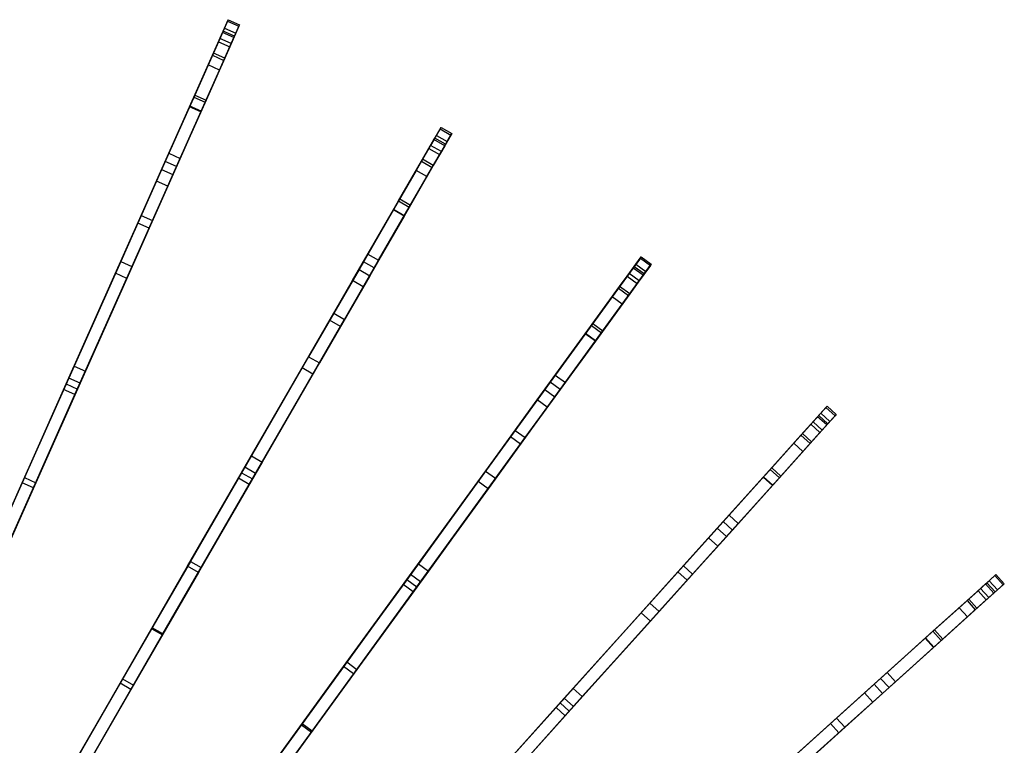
# Model space of a CAD drawing. Extents: x 0.4 to 55.5, y 0.4 to 55.5.
# Tile 103 of 103: x 36.5 to 48.4, y 44.3 to 53.1. Entities that reach past the tile are written whole.
import ezdxf

# ---------------------------------------------------------------- set-up
doc = ezdxf.new("R2010")
doc.units = 0
doc.header["$LTSCALE"] = 2.54
doc.layers.get('0').update_dxf_attribs({"color": 13, "linetype": 'CONTINUOUS'})

# ---------------------------------------------------------------- blocks, each defined once
blk = doc.blocks.new('M_STL')
at = {"color": 0}
for p, q in [((39.015, 53.02, 22.834), (39.061, 53.123, 22.148)), ((39.015, 53.02, 22.834), (39.061, 53.123, 22.148)), ((39.061, 53.123, 22.148), (39.052, 53.105, 20.963)), ((39.061, 53.123, 22.148), (39.052, 53.105, 20.963)), ((39.061, 53.123, 22.148), (39.198, 53.062, 22.148)), ((39.061, 53.123, 22.148), (39.198, 53.062, 22.148)), ((38.869, 52.692, 23.865), (39.015, 53.02, 22.834)), ((38.869, 52.692, 23.865), (39.015, 53.02, 22.834)), ((39.052, 53.105, 20.963), (38.942, 52.856, 19.763)), ((39.052, 53.105, 20.963), (38.942, 52.856, 19.763)), ((39.015, 53.02, 22.834), (39.152, 52.959, 22.834)), ((39.015, 53.02, 22.834), (39.152, 52.959, 22.834)), ((39.052, 53.105, 20.963), (39.19, 53.044, 20.963)), ((39.052, 53.105, 20.963), (39.19, 53.044, 20.963)), ((39.19, 53.044, 20.963), (39.079, 52.795, 19.763)), ((39.19, 53.044, 20.963), (39.079, 52.795, 19.763)), ((39.152, 52.959, 22.834), (39.198, 53.062, 22.148)), ((39.152, 52.959, 22.834), (39.198, 53.062, 22.148)), ((39.198, 53.062, 22.148), (39.19, 53.044, 20.963)), ((39.198, 53.062, 22.148), (39.19, 53.044, 20.963)), ((38.959, 52.894, 22.772), (38.817, 52.575, 23.786)), ((38.959, 52.894, 22.772), (38.817, 52.575, 23.786)), ((38.88, 52.717, 19.779), (38.992, 52.969, 20.977)), ((38.88, 52.717, 19.779), (38.992, 52.969, 20.977)), ((39, 52.986, 22.148), (38.959, 52.894, 22.772)), ((39, 52.986, 22.148), (38.959, 52.894, 22.772)), ((39.096, 52.833, 22.772), (38.959, 52.894, 22.772)), ((39.096, 52.833, 22.772), (38.959, 52.894, 22.772)), ((38.992, 52.969, 20.977), (39, 52.986, 22.148)), ((38.992, 52.969, 20.977), (39, 52.986, 22.148)), ((39.129, 52.908, 20.977), (38.992, 52.969, 20.977)), ((39.129, 52.908, 20.977), (38.992, 52.969, 20.977)), ((39.137, 52.925, 22.148), (39, 52.986, 22.148)), ((39.137, 52.925, 22.148), (39, 52.986, 22.148)), ((39.006, 52.631, 23.865), (39.152, 52.959, 22.834)), ((39.006, 52.631, 23.865), (39.152, 52.959, 22.834)), ((39.129, 52.908, 20.977), (39.017, 52.656, 19.779)), ((39.129, 52.908, 20.977), (39.017, 52.656, 19.779)), ((39.096, 52.833, 22.772), (39.137, 52.925, 22.148)), ((39.096, 52.833, 22.772), (39.137, 52.925, 22.148)), ((39.137, 52.925, 22.148), (39.129, 52.908, 20.977)), ((39.137, 52.925, 22.148), (39.129, 52.908, 20.977)), ((38.942, 52.856, 19.763), (38.655, 52.211, 17.745)), ((38.942, 52.856, 19.763), (38.655, 52.211, 17.745)), ((39.079, 52.795, 19.763), (38.792, 52.15, 17.745)), ((39.079, 52.795, 19.763), (38.792, 52.15, 17.745)), ((38.942, 52.856, 19.763), (39.079, 52.795, 19.763)), ((38.942, 52.856, 19.763), (39.079, 52.795, 19.763)), ((38.954, 52.514, 23.786), (39.096, 52.833, 22.772)), ((38.954, 52.514, 23.786), (39.096, 52.833, 22.772)), ((38.592, 52.071, 17.769), (38.88, 52.717, 19.779)), ((38.592, 52.071, 17.769), (38.88, 52.717, 19.779)), ((38.643, 52.186, 24.778), (38.869, 52.692, 23.865)), ((38.643, 52.186, 24.778), (38.869, 52.692, 23.865)), ((39.017, 52.656, 19.779), (38.729, 52.01, 17.769)), ((39.017, 52.656, 19.779), (38.729, 52.01, 17.769)), ((38.869, 52.692, 23.865), (39.006, 52.631, 23.865)), ((38.869, 52.692, 23.865), (39.006, 52.631, 23.865)), ((39.017, 52.656, 19.779), (38.88, 52.717, 19.779)), ((39.017, 52.656, 19.779), (38.88, 52.717, 19.779)), ((38.817, 52.575, 23.786), (38.595, 52.076, 24.688)), ((38.817, 52.575, 23.786), (38.595, 52.076, 24.688)), ((38.78, 52.125, 24.778), (39.006, 52.631, 23.865)), ((38.78, 52.125, 24.778), (39.006, 52.631, 23.865)), ((38.954, 52.514, 23.786), (38.817, 52.575, 23.786)), ((38.954, 52.514, 23.786), (38.817, 52.575, 23.786)), ((38.732, 52.015, 24.688), (38.954, 52.514, 23.786)), ((38.732, 52.015, 24.688), (38.954, 52.514, 23.786)), ((38.655, 52.211, 17.745), (38.254, 51.311, 15.553)), ((38.655, 52.211, 17.745), (38.254, 51.311, 15.553)), ((38.341, 51.507, 25.553), (38.643, 52.186, 24.778)), ((38.341, 51.507, 25.553), (38.643, 52.186, 24.778)), ((38.643, 52.186, 24.778), (38.78, 52.125, 24.778)), ((38.643, 52.186, 24.778), (38.78, 52.125, 24.778)), ((38.655, 52.211, 17.745), (38.792, 52.15, 17.745)), ((38.655, 52.211, 17.745), (38.792, 52.15, 17.745)), ((38.191, 51.17, 15.579), (38.592, 52.071, 17.769)), ((38.191, 51.17, 15.579), (38.592, 52.071, 17.769)), ((38.595, 52.076, 24.688), (38.298, 51.409, 25.448)), ((38.595, 52.076, 24.688), (38.298, 51.409, 25.448)), ((38.792, 52.15, 17.745), (38.391, 51.25, 15.553)), ((38.792, 52.15, 17.745), (38.391, 51.25, 15.553)), ((38.478, 51.446, 25.553), (38.78, 52.125, 24.778)), ((38.478, 51.446, 25.553), (38.78, 52.125, 24.778)), ((38.729, 52.01, 17.769), (38.592, 52.071, 17.769)), ((38.729, 52.01, 17.769), (38.592, 52.071, 17.769)), ((38.732, 52.015, 24.688), (38.595, 52.076, 24.688)), ((38.732, 52.015, 24.688), (38.595, 52.076, 24.688)), ((38.729, 52.01, 17.769), (38.328, 51.109, 15.579)), ((38.729, 52.01, 17.769), (38.328, 51.109, 15.579)), ((38.435, 51.348, 25.448), (38.732, 52.015, 24.688)), ((38.435, 51.348, 25.448), (38.732, 52.015, 24.688)), ((41.578, 51.723, 22.835), (41.634, 51.821, 22.148)), ((41.578, 51.723, 22.835), (41.634, 51.821, 22.148)), ((41.634, 51.821, 22.148), (41.624, 51.803, 20.962)), ((41.634, 51.821, 22.148), (41.624, 51.803, 20.962)), ((41.634, 51.821, 22.148), (41.764, 51.746, 22.148)), ((41.634, 51.821, 22.148), (41.764, 51.746, 22.148)), ((41.398, 51.412, 23.866), (41.578, 51.723, 22.835)), ((41.398, 51.412, 23.866), (41.578, 51.723, 22.835)), ((41.624, 51.803, 20.962), (41.487, 51.567, 19.762)), ((41.624, 51.803, 20.962), (41.487, 51.567, 19.762)), ((41.559, 51.691, 22.148), (41.508, 51.603, 22.772)), ((41.559, 51.691, 22.148), (41.508, 51.603, 22.772)), ((41.549, 51.674, 20.976), (41.559, 51.691, 22.148)), ((41.549, 51.674, 20.976), (41.559, 51.691, 22.148)), ((41.689, 51.616, 22.148), (41.559, 51.691, 22.148)), ((41.689, 51.616, 22.148), (41.559, 51.691, 22.148)), ((41.578, 51.723, 22.835), (41.707, 51.648, 22.835)), ((41.578, 51.723, 22.835), (41.707, 51.648, 22.835)), ((41.754, 51.728, 20.962), (41.617, 51.492, 19.762)), ((41.754, 51.728, 20.962), (41.617, 51.492, 19.762)), ((41.624, 51.803, 20.962), (41.754, 51.728, 20.962)), ((41.624, 51.803, 20.962), (41.754, 51.728, 20.962)), ((41.707, 51.648, 22.835), (41.764, 51.746, 22.148)), ((41.707, 51.648, 22.835), (41.764, 51.746, 22.148)), ((41.764, 51.746, 22.148), (41.754, 51.728, 20.962)), ((41.764, 51.746, 22.148), (41.754, 51.728, 20.962)), ((41.508, 51.603, 22.772), (41.334, 51.301, 23.787)), ((41.508, 51.603, 22.772), (41.334, 51.301, 23.787)), ((41.412, 51.436, 19.778), (41.549, 51.674, 20.976)), ((41.412, 51.436, 19.778), (41.549, 51.674, 20.976)), ((41.638, 51.528, 22.772), (41.508, 51.603, 22.772)), ((41.638, 51.528, 22.772), (41.508, 51.603, 22.772)), ((41.528, 51.337, 23.866), (41.707, 51.648, 22.835)), ((41.528, 51.337, 23.866), (41.707, 51.648, 22.835)), ((41.679, 51.599, 20.976), (41.541, 51.361, 19.778)), ((41.679, 51.599, 20.976), (41.541, 51.361, 19.778)), ((41.679, 51.599, 20.976), (41.549, 51.674, 20.976)), ((41.679, 51.599, 20.976), (41.549, 51.674, 20.976)), ((41.638, 51.528, 22.772), (41.689, 51.616, 22.148)), ((41.638, 51.528, 22.772), (41.689, 51.616, 22.148)), ((41.689, 51.616, 22.148), (41.679, 51.599, 20.976)), ((41.689, 51.616, 22.148), (41.679, 51.599, 20.976)), ((38.006, 50.754, 26.065), (38.341, 51.507, 25.553)), ((38.006, 50.754, 26.065), (38.341, 51.507, 25.553)), ((38.341, 51.507, 25.553), (38.478, 51.446, 25.553)), ((38.341, 51.507, 25.553), (38.478, 51.446, 25.553)), ((41.487, 51.567, 19.762), (41.134, 50.955, 17.743)), ((41.487, 51.567, 19.762), (41.134, 50.955, 17.743)), ((41.617, 51.492, 19.762), (41.264, 50.88, 17.743)), ((41.617, 51.492, 19.762), (41.264, 50.88, 17.743)), ((41.463, 51.226, 23.787), (41.638, 51.528, 22.772)), ((41.463, 51.226, 23.787), (41.638, 51.528, 22.772)), ((41.487, 51.567, 19.762), (41.617, 51.492, 19.762)), ((41.487, 51.567, 19.762), (41.617, 51.492, 19.762)), ((38.298, 51.409, 25.448), (37.966, 50.663, 25.946)), ((38.298, 51.409, 25.448), (37.966, 50.663, 25.946)), ((38.103, 50.602, 25.946), (38.435, 51.348, 25.448)), ((38.103, 50.602, 25.946), (38.435, 51.348, 25.448)), ((38.143, 50.693, 26.065), (38.478, 51.446, 25.553)), ((38.143, 50.693, 26.065), (38.478, 51.446, 25.553)), ((38.435, 51.348, 25.448), (38.298, 51.409, 25.448)), ((38.435, 51.348, 25.448), (38.298, 51.409, 25.448)), ((41.058, 50.823, 17.767), (41.412, 51.436, 19.778)), ((41.058, 50.823, 17.767), (41.412, 51.436, 19.778)), ((41.12, 50.932, 24.779), (41.398, 51.412, 23.866)), ((41.12, 50.932, 24.779), (41.398, 51.412, 23.866)), ((41.541, 51.361, 19.778), (41.188, 50.748, 17.767)), ((41.541, 51.361, 19.778), (41.188, 50.748, 17.767)), ((41.25, 50.857, 24.779), (41.528, 51.337, 23.866)), ((41.25, 50.857, 24.779), (41.528, 51.337, 23.866)), ((41.398, 51.412, 23.866), (41.528, 51.337, 23.866)), ((41.398, 51.412, 23.866), (41.528, 51.337, 23.866)), ((41.541, 51.361, 19.778), (41.412, 51.436, 19.778)), ((41.541, 51.361, 19.778), (41.412, 51.436, 19.778)), ((38.254, 51.311, 15.553), (37.759, 50.199, 13.353)), ((38.254, 51.311, 15.553), (37.759, 50.199, 13.353)), ((38.391, 51.25, 15.553), (37.896, 50.138, 13.353)), ((38.391, 51.25, 15.553), (37.896, 50.138, 13.353)), ((38.254, 51.311, 15.553), (38.391, 51.25, 15.553)), ((38.254, 51.311, 15.553), (38.391, 51.25, 15.553)), ((41.334, 51.301, 23.787), (41.061, 50.828, 24.688)), ((41.334, 51.301, 23.787), (41.061, 50.828, 24.688)), ((41.19, 50.753, 24.688), (41.463, 51.226, 23.787)), ((41.19, 50.753, 24.688), (41.463, 51.226, 23.787)), ((41.463, 51.226, 23.787), (41.334, 51.301, 23.787)), ((41.463, 51.226, 23.787), (41.334, 51.301, 23.787)), ((37.695, 50.056, 13.386), (38.191, 51.17, 15.579)), ((37.695, 50.056, 13.386), (38.191, 51.17, 15.579)), ((38.328, 51.109, 15.579), (37.832, 49.995, 13.386)), ((38.328, 51.109, 15.579), (37.832, 49.995, 13.386)), ((38.328, 51.109, 15.579), (38.191, 51.17, 15.579)), ((38.328, 51.109, 15.579), (38.191, 51.17, 15.579)), ((41.134, 50.955, 17.743), (40.642, 50.102, 15.551)), ((41.134, 50.955, 17.743), (40.642, 50.102, 15.551)), ((40.749, 50.289, 25.554), (41.12, 50.932, 24.779)), ((40.749, 50.289, 25.554), (41.12, 50.932, 24.779)), ((41.264, 50.88, 17.743), (40.772, 50.027, 15.551)), ((41.264, 50.88, 17.743), (40.772, 50.027, 15.551)), ((40.879, 50.214, 25.554), (41.25, 50.857, 24.779)), ((40.879, 50.214, 25.554), (41.25, 50.857, 24.779)), ((41.12, 50.932, 24.779), (41.25, 50.857, 24.779)), ((41.12, 50.932, 24.779), (41.25, 50.857, 24.779)), ((41.134, 50.955, 17.743), (41.264, 50.88, 17.743)), ((41.134, 50.955, 17.743), (41.264, 50.88, 17.743)), ((37.1, 48.718, 27.091), (38.006, 50.754, 26.065)), ((37.1, 48.718, 27.091), (38.006, 50.754, 26.065)), ((38.006, 50.754, 26.065), (38.143, 50.693, 26.065)), ((38.006, 50.754, 26.065), (38.143, 50.693, 26.065)), ((40.564, 49.968, 15.577), (41.058, 50.823, 17.767)), ((40.564, 49.968, 15.577), (41.058, 50.823, 17.767)), ((41.188, 50.748, 17.767), (40.694, 49.893, 15.577)), ((41.188, 50.748, 17.767), (40.694, 49.893, 15.577)), ((41.061, 50.828, 24.688), (40.696, 50.196, 25.448)), ((41.061, 50.828, 24.688), (40.696, 50.196, 25.448)), ((40.825, 50.121, 25.448), (41.19, 50.753, 24.688)), ((40.825, 50.121, 25.448), (41.19, 50.753, 24.688)), ((41.188, 50.748, 17.767), (41.058, 50.823, 17.767)), ((41.188, 50.748, 17.767), (41.058, 50.823, 17.767)), ((41.19, 50.753, 24.688), (41.061, 50.828, 24.688)), ((41.19, 50.753, 24.688), (41.061, 50.828, 24.688)), ((37.966, 50.663, 25.946), (37.069, 48.65, 26.96)), ((37.966, 50.663, 25.946), (37.069, 48.65, 26.96)), ((37.237, 48.657, 27.091), (38.143, 50.693, 26.065)), ((37.237, 48.657, 27.091), (38.143, 50.693, 26.065)), ((38.103, 50.602, 25.946), (37.966, 50.663, 25.946)), ((38.103, 50.602, 25.946), (37.966, 50.663, 25.946)), ((37.206, 48.589, 26.96), (38.103, 50.602, 25.946)), ((37.206, 48.589, 26.96), (38.103, 50.602, 25.946)), ((40.337, 49.574, 26.065), (40.749, 50.289, 25.554)), ((40.337, 49.574, 26.065), (40.749, 50.289, 25.554)), ((40.749, 50.289, 25.554), (40.879, 50.214, 25.554)), ((40.749, 50.289, 25.554), (40.879, 50.214, 25.554)), ((37.759, 50.199, 13.353), (37.196, 48.934, 11.286)), ((37.759, 50.199, 13.353), (37.196, 48.934, 11.286)), ((37.759, 50.199, 13.353), (37.896, 50.138, 13.353)), ((37.759, 50.199, 13.353), (37.896, 50.138, 13.353)), ((40.696, 50.196, 25.448), (40.287, 49.488, 25.947)), ((40.696, 50.196, 25.448), (40.287, 49.488, 25.947)), ((40.466, 49.499, 26.065), (40.879, 50.214, 25.554)), ((40.466, 49.499, 26.065), (40.879, 50.214, 25.554)), ((40.825, 50.121, 25.448), (40.696, 50.196, 25.448)), ((40.825, 50.121, 25.448), (40.696, 50.196, 25.448)), ((43.779, 49.875, 23.866), (43.991, 50.166, 22.835)), ((43.779, 49.875, 23.866), (43.991, 50.166, 22.835)), ((44.045, 50.24, 20.962), (43.885, 50.02, 19.761)), ((44.045, 50.24, 20.962), (43.885, 50.02, 19.761)), ((43.991, 50.166, 22.835), (44.057, 50.256, 22.148)), ((43.991, 50.166, 22.835), (44.057, 50.256, 22.148)), ((43.991, 50.166, 22.835), (44.112, 50.077, 22.835)), ((43.991, 50.166, 22.835), (44.112, 50.077, 22.835)), ((44.166, 50.152, 20.962), (44.006, 49.932, 19.761)), ((44.166, 50.152, 20.962), (44.006, 49.932, 19.761)), ((44.057, 50.256, 22.148), (44.045, 50.24, 20.962)), ((44.057, 50.256, 22.148), (44.045, 50.24, 20.962)), ((44.045, 50.24, 20.962), (44.166, 50.152, 20.962)), ((44.045, 50.24, 20.962), (44.166, 50.152, 20.962)), ((44.057, 50.256, 22.148), (44.178, 50.168, 22.148)), ((44.057, 50.256, 22.148), (44.178, 50.168, 22.148)), ((44.112, 50.077, 22.835), (44.178, 50.168, 22.148)), ((44.112, 50.077, 22.835), (44.178, 50.168, 22.148)), ((44.178, 50.168, 22.148), (44.166, 50.152, 20.962)), ((44.178, 50.168, 22.148), (44.166, 50.152, 20.962)), ((37.131, 48.789, 11.322), (37.695, 50.056, 13.386)), ((37.131, 48.789, 11.322), (37.695, 50.056, 13.386)), ((37.896, 50.138, 13.353), (37.333, 48.873, 11.286)), ((37.896, 50.138, 13.353), (37.333, 48.873, 11.286)), ((37.832, 49.995, 13.386), (37.695, 50.056, 13.386)), ((37.832, 49.995, 13.386), (37.695, 50.056, 13.386)), ((40.642, 50.102, 15.551), (40.033, 49.047, 13.35)), ((40.642, 50.102, 15.551), (40.033, 49.047, 13.35)), ((40.772, 50.027, 15.551), (40.163, 48.972, 13.35)), ((40.772, 50.027, 15.551), (40.163, 48.972, 13.35)), ((40.417, 49.413, 25.947), (40.825, 50.121, 25.448)), ((40.417, 49.413, 25.947), (40.825, 50.121, 25.448)), ((40.642, 50.102, 15.551), (40.772, 50.027, 15.551)), ((40.642, 50.102, 15.551), (40.772, 50.027, 15.551)), ((43.909, 50.054, 22.773), (43.704, 49.771, 23.787)), ((43.909, 50.054, 22.773), (43.704, 49.771, 23.787)), ((43.795, 49.897, 19.777), (43.957, 50.12, 20.976)), ((43.795, 49.897, 19.777), (43.957, 50.12, 20.976)), ((43.901, 49.787, 23.866), (44.112, 50.077, 22.835)), ((43.901, 49.787, 23.866), (44.112, 50.077, 22.835)), ((43.969, 50.136, 22.148), (43.909, 50.054, 22.773)), ((43.969, 50.136, 22.148), (43.909, 50.054, 22.773)), ((44.03, 49.965, 22.773), (43.909, 50.054, 22.773)), ((44.03, 49.965, 22.773), (43.909, 50.054, 22.773)), ((44.079, 50.032, 20.976), (43.917, 49.809, 19.777)), ((44.079, 50.032, 20.976), (43.917, 49.809, 19.777)), ((43.957, 50.12, 20.976), (43.969, 50.136, 22.148)), ((43.957, 50.12, 20.976), (43.969, 50.136, 22.148)), ((44.079, 50.032, 20.976), (43.957, 50.12, 20.976)), ((44.079, 50.032, 20.976), (43.957, 50.12, 20.976)), ((44.09, 50.048, 22.148), (43.969, 50.136, 22.148)), ((44.09, 50.048, 22.148), (43.969, 50.136, 22.148)), ((44.03, 49.965, 22.773), (44.09, 50.048, 22.148)), ((44.03, 49.965, 22.773), (44.09, 50.048, 22.148)), ((44.09, 50.048, 22.148), (44.079, 50.032, 20.976)), ((44.09, 50.048, 22.148), (44.079, 50.032, 20.976)), ((37.832, 49.995, 13.386), (37.268, 48.728, 11.322)), ((37.832, 49.995, 13.386), (37.268, 48.728, 11.322)), ((39.955, 48.913, 13.383), (40.564, 49.968, 15.577)), ((39.955, 48.913, 13.383), (40.564, 49.968, 15.577)), ((40.694, 49.893, 15.577), (40.564, 49.968, 15.577)), ((40.694, 49.893, 15.577), (40.564, 49.968, 15.577)), ((43.885, 50.02, 19.761), (43.469, 49.448, 17.742)), ((43.885, 50.02, 19.761), (43.469, 49.448, 17.742)), ((44.006, 49.932, 19.761), (43.59, 49.36, 17.742)), ((44.006, 49.932, 19.761), (43.59, 49.36, 17.742)), ((43.825, 49.683, 23.787), (44.03, 49.965, 22.773)), ((43.825, 49.683, 23.787), (44.03, 49.965, 22.773)), ((43.885, 50.02, 19.761), (44.006, 49.932, 19.761)), ((43.885, 50.02, 19.761), (44.006, 49.932, 19.761)), ((40.694, 49.893, 15.577), (40.085, 48.838, 13.383)), ((40.694, 49.893, 15.577), (40.085, 48.838, 13.383)), ((43.379, 49.324, 17.766), (43.795, 49.897, 19.777)), ((43.379, 49.324, 17.766), (43.795, 49.897, 19.777)), ((43.453, 49.426, 24.779), (43.779, 49.875, 23.866)), ((43.453, 49.426, 24.779), (43.779, 49.875, 23.866)), ((43.917, 49.809, 19.777), (43.501, 49.236, 17.766)), ((43.917, 49.809, 19.777), (43.501, 49.236, 17.766)), ((43.574, 49.338, 24.779), (43.901, 49.787, 23.866)), ((43.574, 49.338, 24.779), (43.901, 49.787, 23.866)), ((43.779, 49.875, 23.866), (43.901, 49.787, 23.866)), ((43.779, 49.875, 23.866), (43.901, 49.787, 23.866)), ((43.917, 49.809, 19.777), (43.795, 49.897, 19.777)), ((43.917, 49.809, 19.777), (43.795, 49.897, 19.777)), ((43.704, 49.771, 23.787), (43.383, 49.329, 24.689)), ((43.704, 49.771, 23.787), (43.383, 49.329, 24.689)), ((43.504, 49.241, 24.689), (43.825, 49.683, 23.787)), ((43.504, 49.241, 24.689), (43.825, 49.683, 23.787)), ((43.825, 49.683, 23.787), (43.704, 49.771, 23.787)), ((43.825, 49.683, 23.787), (43.704, 49.771, 23.787)), ((39.222, 47.644, 27.091), (40.337, 49.574, 26.065)), ((39.222, 47.644, 27.091), (40.337, 49.574, 26.065)), ((40.337, 49.574, 26.065), (40.466, 49.499, 26.065)), ((40.337, 49.574, 26.065), (40.466, 49.499, 26.065)), ((40.287, 49.488, 25.947), (39.185, 47.579, 26.96)), ((40.287, 49.488, 25.947), (39.185, 47.579, 26.96)), ((39.352, 47.569, 27.091), (40.466, 49.499, 26.065)), ((39.352, 47.569, 27.091), (40.466, 49.499, 26.065)), ((40.417, 49.413, 25.947), (40.287, 49.488, 25.947)), ((40.417, 49.413, 25.947), (40.287, 49.488, 25.947)), ((43.469, 49.448, 17.742), (42.89, 48.651, 15.55)), ((43.469, 49.448, 17.742), (42.89, 48.651, 15.55)), ((43.469, 49.448, 17.742), (43.59, 49.36, 17.742)), ((43.469, 49.448, 17.742), (43.59, 49.36, 17.742)), ((39.315, 47.504, 26.96), (40.417, 49.413, 25.947)), ((39.315, 47.504, 26.96), (40.417, 49.413, 25.947)), ((42.799, 48.526, 15.575), (43.379, 49.324, 17.766)), ((42.799, 48.526, 15.575), (43.379, 49.324, 17.766)), ((43.383, 49.329, 24.689), (42.953, 48.738, 25.449)), ((43.383, 49.329, 24.689), (42.953, 48.738, 25.449)), ((43.59, 49.36, 17.742), (43.011, 48.563, 15.55)), ((43.59, 49.36, 17.742), (43.011, 48.563, 15.55)), ((43.016, 48.825, 25.554), (43.453, 49.426, 24.779)), ((43.016, 48.825, 25.554), (43.453, 49.426, 24.779)), ((43.138, 48.737, 25.554), (43.574, 49.338, 24.779)), ((43.138, 48.737, 25.554), (43.574, 49.338, 24.779)), ((43.501, 49.236, 17.766), (43.379, 49.324, 17.766)), ((43.501, 49.236, 17.766), (43.379, 49.324, 17.766)), ((43.504, 49.241, 24.689), (43.383, 49.329, 24.689)), ((43.504, 49.241, 24.689), (43.383, 49.329, 24.689)), ((43.453, 49.426, 24.779), (43.574, 49.338, 24.779)), ((43.453, 49.426, 24.779), (43.574, 49.338, 24.779)), ((43.501, 49.236, 17.766), (42.92, 48.437, 15.575)), ((43.501, 49.236, 17.766), (42.92, 48.437, 15.575)), ((43.075, 48.65, 25.449), (43.504, 49.241, 24.689)), ((43.075, 48.65, 25.449), (43.504, 49.241, 24.689)), ((40.033, 49.047, 13.35), (39.34, 47.848, 11.283)), ((40.033, 49.047, 13.35), (39.34, 47.848, 11.283)), ((40.163, 48.972, 13.35), (39.47, 47.773, 11.283)), ((40.163, 48.972, 13.35), (39.47, 47.773, 11.283)), ((40.033, 49.047, 13.35), (40.163, 48.972, 13.35)), ((40.033, 49.047, 13.35), (40.163, 48.972, 13.35)), ((37.196, 48.934, 11.286), (36.595, 47.585, 9.446)), ((37.196, 48.934, 11.286), (36.595, 47.585, 9.446)), ((37.333, 48.873, 11.286), (36.732, 47.524, 9.446)), ((37.333, 48.873, 11.286), (36.732, 47.524, 9.446)), ((37.196, 48.934, 11.286), (37.333, 48.873, 11.286)), ((37.196, 48.934, 11.286), (37.333, 48.873, 11.286)), ((39.26, 47.71, 11.32), (39.955, 48.913, 13.383)), ((39.26, 47.71, 11.32), (39.955, 48.913, 13.383)), ((40.085, 48.838, 13.383), (39.39, 47.635, 11.32)), ((40.085, 48.838, 13.383), (39.39, 47.635, 11.32)), ((40.085, 48.838, 13.383), (39.955, 48.913, 13.383)), ((40.085, 48.838, 13.383), (39.955, 48.913, 13.383)), ((36.212, 46.724, 27.961), (37.1, 48.718, 27.091)), ((36.212, 46.724, 27.961), (37.1, 48.718, 27.091)), ((36.567, 47.522, 9.595), (37.131, 48.789, 11.322)), ((36.567, 47.522, 9.595), (37.131, 48.789, 11.322)), ((37.268, 48.728, 11.322), (36.704, 47.461, 9.595)), ((37.268, 48.728, 11.322), (36.704, 47.461, 9.595)), ((37.1, 48.718, 27.091), (37.237, 48.657, 27.091)), ((37.1, 48.718, 27.091), (37.237, 48.657, 27.091)), ((37.268, 48.728, 11.322), (37.131, 48.789, 11.322)), ((37.268, 48.728, 11.322), (37.131, 48.789, 11.322)), ((42.953, 48.738, 25.449), (42.473, 48.077, 25.947)), ((42.953, 48.738, 25.449), (42.473, 48.077, 25.947)), ((42.531, 48.157, 26.066), (43.016, 48.825, 25.554)), ((42.531, 48.157, 26.066), (43.016, 48.825, 25.554)), ((42.653, 48.069, 26.066), (43.138, 48.737, 25.554)), ((42.653, 48.069, 26.066), (43.138, 48.737, 25.554)), ((43.075, 48.65, 25.449), (42.953, 48.738, 25.449)), ((43.075, 48.65, 25.449), (42.953, 48.738, 25.449)), ((43.016, 48.825, 25.554), (43.138, 48.737, 25.554)), ((43.016, 48.825, 25.554), (43.138, 48.737, 25.554)), ((37.069, 48.65, 26.96), (36.217, 46.737, 27.796)), ((37.069, 48.65, 26.96), (36.217, 46.737, 27.796)), ((36.349, 46.663, 27.961), (37.237, 48.657, 27.091)), ((36.349, 46.663, 27.961), (37.237, 48.657, 27.091)), ((37.206, 48.589, 26.96), (37.069, 48.65, 26.96)), ((37.206, 48.589, 26.96), (37.069, 48.65, 26.96)), ((42.89, 48.651, 15.55), (42.174, 47.665, 13.349)), ((42.89, 48.651, 15.55), (42.174, 47.665, 13.349)), ((42.594, 47.989, 25.947), (43.075, 48.65, 25.449)), ((42.594, 47.989, 25.947), (43.075, 48.65, 25.449)), ((42.89, 48.651, 15.55), (43.011, 48.563, 15.55)), ((42.89, 48.651, 15.55), (43.011, 48.563, 15.55)), ((36.354, 46.676, 27.796), (37.206, 48.589, 26.96)), ((36.354, 46.676, 27.796), (37.206, 48.589, 26.96)), ((42.082, 47.539, 13.382), (42.799, 48.526, 15.575)), ((42.082, 47.539, 13.382), (42.799, 48.526, 15.575)), ((43.011, 48.563, 15.55), (42.295, 47.577, 13.349)), ((43.011, 48.563, 15.55), (42.295, 47.577, 13.349)), ((42.92, 48.437, 15.575), (42.799, 48.526, 15.575)), ((42.92, 48.437, 15.575), (42.799, 48.526, 15.575)), ((42.92, 48.437, 15.575), (42.204, 47.451, 13.382)), ((42.92, 48.437, 15.575), (42.204, 47.451, 13.382)), ((45.987, 48.097, 23.867), (46.227, 48.364, 22.835)), ((45.987, 48.097, 23.867), (46.227, 48.364, 22.835)), ((46.289, 48.433, 20.961), (46.107, 48.23, 19.761)), ((46.289, 48.433, 20.961), (46.107, 48.23, 19.761)), ((46.227, 48.364, 22.835), (46.303, 48.448, 22.148)), ((46.227, 48.364, 22.835), (46.303, 48.448, 22.148)), ((46.227, 48.364, 22.835), (46.339, 48.264, 22.835)), ((46.227, 48.364, 22.835), (46.339, 48.264, 22.835)), ((46.303, 48.448, 22.148), (46.289, 48.433, 20.961)), ((46.303, 48.448, 22.148), (46.289, 48.433, 20.961)), ((46.289, 48.433, 20.961), (46.401, 48.332, 20.961)), ((46.289, 48.433, 20.961), (46.401, 48.332, 20.961)), ((46.303, 48.448, 22.148), (46.414, 48.347, 22.148)), ((46.303, 48.448, 22.148), (46.414, 48.347, 22.148)), ((46.135, 48.261, 22.773), (45.901, 48.002, 23.787)), ((46.135, 48.261, 22.773), (45.901, 48.002, 23.787)), ((46.005, 48.117, 19.777), (46.19, 48.322, 20.975)), ((46.005, 48.117, 19.777), (46.19, 48.322, 20.975)), ((46.098, 47.997, 23.867), (46.339, 48.264, 22.835)), ((46.098, 47.997, 23.867), (46.339, 48.264, 22.835)), ((46.203, 48.337, 22.148), (46.135, 48.261, 22.773)), ((46.203, 48.337, 22.148), (46.135, 48.261, 22.773)), ((46.246, 48.161, 22.773), (46.135, 48.261, 22.773)), ((46.246, 48.161, 22.773), (46.135, 48.261, 22.773)), ((46.19, 48.322, 20.975), (46.203, 48.337, 22.148)), ((46.19, 48.322, 20.975), (46.203, 48.337, 22.148)), ((46.301, 48.222, 20.975), (46.19, 48.322, 20.975)), ((46.301, 48.222, 20.975), (46.19, 48.322, 20.975)), ((46.314, 48.236, 22.148), (46.203, 48.337, 22.148)), ((46.314, 48.236, 22.148), (46.203, 48.337, 22.148)), ((46.401, 48.332, 20.961), (46.218, 48.13, 19.761)), ((46.401, 48.332, 20.961), (46.218, 48.13, 19.761)), ((46.246, 48.161, 22.773), (46.314, 48.236, 22.148)), ((46.246, 48.161, 22.773), (46.314, 48.236, 22.148)), ((46.314, 48.236, 22.148), (46.301, 48.222, 20.975)), ((46.314, 48.236, 22.148), (46.301, 48.222, 20.975)), ((46.339, 48.264, 22.835), (46.414, 48.347, 22.148)), ((46.339, 48.264, 22.835), (46.414, 48.347, 22.148)), ((46.414, 48.347, 22.148), (46.401, 48.332, 20.961)), ((46.414, 48.347, 22.148), (46.401, 48.332, 20.961)), ((41.221, 46.354, 27.092), (42.531, 48.157, 26.066)), ((41.221, 46.354, 27.092), (42.531, 48.157, 26.066)), ((42.531, 48.157, 26.066), (42.653, 48.069, 26.066)), ((42.531, 48.157, 26.066), (42.653, 48.069, 26.066)), ((45.532, 47.591, 17.766), (46.005, 48.117, 19.777)), ((45.532, 47.591, 17.766), (46.005, 48.117, 19.777)), ((46.107, 48.23, 19.761), (45.634, 47.705, 17.742)), ((46.107, 48.23, 19.761), (45.634, 47.705, 17.742)), ((46.218, 48.13, 19.761), (45.745, 47.605, 17.742)), ((46.218, 48.13, 19.761), (45.745, 47.605, 17.742)), ((46.117, 48.017, 19.777), (46.005, 48.117, 19.777)), ((46.117, 48.017, 19.777), (46.005, 48.117, 19.777)), ((46.012, 47.901, 23.787), (46.246, 48.161, 22.773)), ((46.012, 47.901, 23.787), (46.246, 48.161, 22.773)), ((46.107, 48.23, 19.761), (46.218, 48.13, 19.761)), ((46.107, 48.23, 19.761), (46.218, 48.13, 19.761)), ((46.301, 48.222, 20.975), (46.117, 48.017, 19.777)), ((46.301, 48.222, 20.975), (46.117, 48.017, 19.777)), ((42.473, 48.077, 25.947), (41.177, 46.294, 26.961)), ((42.473, 48.077, 25.947), (41.177, 46.294, 26.961)), ((41.343, 46.266, 27.092), (42.653, 48.069, 26.066)), ((41.343, 46.266, 27.092), (42.653, 48.069, 26.066)), ((42.594, 47.989, 25.947), (42.473, 48.077, 25.947)), ((42.594, 47.989, 25.947), (42.473, 48.077, 25.947)), ((45.901, 48.002, 23.787), (45.535, 47.596, 24.689)), ((45.901, 48.002, 23.787), (45.535, 47.596, 24.689)), ((45.615, 47.685, 24.779), (45.987, 48.097, 23.867)), ((45.615, 47.685, 24.779), (45.987, 48.097, 23.867)), ((46.117, 48.017, 19.777), (45.643, 47.491, 17.766)), ((46.117, 48.017, 19.777), (45.643, 47.491, 17.766)), ((46.012, 47.901, 23.787), (45.901, 48.002, 23.787)), ((46.012, 47.901, 23.787), (45.901, 48.002, 23.787)), ((45.987, 48.097, 23.867), (46.098, 47.997, 23.867)), ((45.987, 48.097, 23.867), (46.098, 47.997, 23.867)), ((41.299, 46.205, 26.961), (42.594, 47.989, 25.947)), ((41.299, 46.205, 26.961), (42.594, 47.989, 25.947)), ((45.647, 47.495, 24.689), (46.012, 47.901, 23.787)), ((45.647, 47.495, 24.689), (46.012, 47.901, 23.787)), ((45.727, 47.584, 24.779), (46.098, 47.997, 23.867)), ((45.727, 47.584, 24.779), (46.098, 47.997, 23.867)), ((39.34, 47.848, 11.283), (38.604, 46.573, 9.448)), ((39.34, 47.848, 11.283), (38.604, 46.573, 9.448)), ((39.47, 47.773, 11.283), (38.734, 46.498, 9.448)), ((39.47, 47.773, 11.283), (38.734, 46.498, 9.448)), ((39.34, 47.848, 11.283), (39.47, 47.773, 11.283)), ((39.34, 47.848, 11.283), (39.47, 47.773, 11.283)), ((38.134, 45.759, 27.959), (39.222, 47.644, 27.091)), ((38.134, 45.759, 27.959), (39.222, 47.644, 27.091)), ((38.569, 46.513, 9.597), (39.26, 47.71, 11.32)), ((38.569, 46.513, 9.597), (39.26, 47.71, 11.32)), ((39.222, 47.644, 27.091), (39.352, 47.569, 27.091)), ((39.222, 47.644, 27.091), (39.352, 47.569, 27.091)), ((39.39, 47.635, 11.32), (39.26, 47.71, 11.32)), ((39.39, 47.635, 11.32), (39.26, 47.71, 11.32)), ((42.174, 47.665, 13.349), (41.36, 46.544, 11.281)), ((42.174, 47.665, 13.349), (41.36, 46.544, 11.281)), ((42.174, 47.665, 13.349), (42.295, 47.577, 13.349)), ((42.174, 47.665, 13.349), (42.295, 47.577, 13.349)), ((45.634, 47.705, 17.742), (44.974, 46.973, 15.549)), ((45.634, 47.705, 17.742), (44.974, 46.973, 15.549)), ((45.118, 47.133, 25.555), (45.615, 47.685, 24.779)), ((45.118, 47.133, 25.555), (45.615, 47.685, 24.779)), ((45.615, 47.685, 24.779), (45.727, 47.584, 24.779)), ((45.615, 47.685, 24.779), (45.727, 47.584, 24.779)), ((45.634, 47.705, 17.742), (45.745, 47.605, 17.742)), ((45.634, 47.705, 17.742), (45.745, 47.605, 17.742)), ((35.903, 46.03, 7.899), (36.567, 47.522, 9.595)), ((35.903, 46.03, 7.899), (36.567, 47.522, 9.595)), ((36.595, 47.585, 9.446), (35.928, 46.086, 7.751)), ((36.595, 47.585, 9.446), (35.928, 46.086, 7.751)), ((36.732, 47.524, 9.446), (36.065, 46.025, 7.751)), ((36.732, 47.524, 9.446), (36.065, 46.025, 7.751)), ((36.704, 47.461, 9.595), (36.567, 47.522, 9.595)), ((36.704, 47.461, 9.595), (36.567, 47.522, 9.595)), ((36.595, 47.585, 9.446), (36.732, 47.524, 9.446)), ((36.595, 47.585, 9.446), (36.732, 47.524, 9.446)), ((39.185, 47.579, 26.96), (38.141, 45.771, 27.794)), ((39.185, 47.579, 26.96), (38.141, 45.771, 27.794)), ((38.264, 45.684, 27.959), (39.352, 47.569, 27.091)), ((38.264, 45.684, 27.959), (39.352, 47.569, 27.091)), ((39.39, 47.635, 11.32), (38.699, 46.438, 9.597)), ((39.39, 47.635, 11.32), (38.699, 46.438, 9.597)), ((39.315, 47.504, 26.96), (39.185, 47.579, 26.96)), ((39.315, 47.504, 26.96), (39.185, 47.579, 26.96)), ((41.266, 46.416, 11.318), (42.082, 47.539, 13.382)), ((41.266, 46.416, 11.318), (42.082, 47.539, 13.382)), ((42.295, 47.577, 13.349), (41.481, 46.456, 11.281)), ((42.295, 47.577, 13.349), (41.481, 46.456, 11.281)), ((42.204, 47.451, 13.382), (42.082, 47.539, 13.382)), ((42.204, 47.451, 13.382), (42.082, 47.539, 13.382)), ((44.871, 46.857, 15.575), (45.532, 47.591, 17.766)), ((44.871, 46.857, 15.575), (45.532, 47.591, 17.766)), ((45.535, 47.596, 24.689), (45.047, 47.053, 25.449)), ((45.535, 47.596, 24.689), (45.047, 47.053, 25.449)), ((45.745, 47.605, 17.742), (45.086, 46.872, 15.549)), ((45.745, 47.605, 17.742), (45.086, 46.872, 15.549)), ((45.23, 47.032, 25.555), (45.727, 47.584, 24.779)), ((45.23, 47.032, 25.555), (45.727, 47.584, 24.779)), ((45.643, 47.491, 17.766), (45.532, 47.591, 17.766)), ((45.643, 47.491, 17.766), (45.532, 47.591, 17.766)), ((45.647, 47.495, 24.689), (45.535, 47.596, 24.689)), ((45.647, 47.495, 24.689), (45.535, 47.596, 24.689)), ((36.704, 47.461, 9.595), (36.04, 45.969, 7.899)), ((36.704, 47.461, 9.595), (36.04, 45.969, 7.899)), ((38.271, 45.696, 27.794), (39.315, 47.504, 26.96)), ((38.271, 45.696, 27.794), (39.315, 47.504, 26.96)), ((42.204, 47.451, 13.382), (41.387, 46.327, 11.318)), ((42.204, 47.451, 13.382), (41.387, 46.327, 11.318)), ((45.643, 47.491, 17.766), (44.982, 46.757, 15.575)), ((45.643, 47.491, 17.766), (44.982, 46.757, 15.575)), ((45.158, 46.952, 25.449), (45.647, 47.495, 24.689)), ((45.158, 46.952, 25.449), (45.647, 47.495, 24.689)), ((45.047, 47.053, 25.449), (44.5, 46.446, 25.947)), ((45.047, 47.053, 25.449), (44.5, 46.446, 25.947)), ((44.566, 46.519, 26.066), (45.118, 47.133, 25.555)), ((44.566, 46.519, 26.066), (45.118, 47.133, 25.555)), ((45.158, 46.952, 25.449), (45.047, 47.053, 25.449)), ((45.158, 46.952, 25.449), (45.047, 47.053, 25.449)), ((45.118, 47.133, 25.555), (45.23, 47.032, 25.555)), ((45.118, 47.133, 25.555), (45.23, 47.032, 25.555)), ((44.974, 46.973, 15.549), (44.159, 46.067, 13.348)), ((44.974, 46.973, 15.549), (44.159, 46.067, 13.348)), ((44.611, 46.345, 25.947), (45.158, 46.952, 25.449)), ((44.611, 46.345, 25.947), (45.158, 46.952, 25.449)), ((44.678, 46.419, 26.066), (45.23, 47.032, 25.555)), ((44.678, 46.419, 26.066), (45.23, 47.032, 25.555)), ((44.974, 46.973, 15.549), (45.086, 46.872, 15.549)), ((44.974, 46.973, 15.549), (45.086, 46.872, 15.549)), ((44.055, 45.951, 13.381), (44.871, 46.857, 15.575)), ((44.055, 45.951, 13.381), (44.871, 46.857, 15.575)), ((45.086, 46.872, 15.549), (44.271, 45.967, 13.348)), ((45.086, 46.872, 15.549), (44.271, 45.967, 13.348)), ((44.982, 46.757, 15.575), (44.871, 46.857, 15.575)), ((44.982, 46.757, 15.575), (44.871, 46.857, 15.575)), ((44.982, 46.757, 15.575), (44.166, 45.851, 13.381)), ((44.982, 46.757, 15.575), (44.166, 45.851, 13.381)), ((38.604, 46.573, 9.448), (37.783, 45.151, 7.753)), ((38.604, 46.573, 9.448), (37.783, 45.151, 7.753)), ((38.604, 46.573, 9.448), (38.734, 46.498, 9.448)), ((38.604, 46.573, 9.448), (38.734, 46.498, 9.448)), ((37.753, 45.099, 7.901), (38.569, 46.513, 9.597)), ((37.753, 45.099, 7.901), (38.569, 46.513, 9.597)), ((38.734, 46.498, 9.448), (37.913, 45.076, 7.753)), ((38.734, 46.498, 9.448), (37.913, 45.076, 7.753)), ((38.699, 46.438, 9.597), (38.569, 46.513, 9.597)), ((38.699, 46.438, 9.597), (38.569, 46.513, 9.597)), ((41.36, 46.544, 11.281), (40.496, 45.356, 9.45)), ((41.36, 46.544, 11.281), (40.496, 45.356, 9.45)), ((41.481, 46.456, 11.281), (40.617, 45.267, 9.45)), ((41.481, 46.456, 11.281), (40.617, 45.267, 9.45)), ((41.36, 46.544, 11.281), (41.481, 46.456, 11.281)), ((41.36, 46.544, 11.281), (41.481, 46.456, 11.281)), ((43.075, 44.863, 27.092), (44.566, 46.519, 26.066)), ((43.075, 44.863, 27.092), (44.566, 46.519, 26.066)), ((44.566, 46.519, 26.066), (44.678, 46.419, 26.066)), ((44.566, 46.519, 26.066), (44.678, 46.419, 26.066)), ((38.699, 46.438, 9.597), (37.883, 45.024, 7.901)), ((38.699, 46.438, 9.597), (37.883, 45.024, 7.901)), ((39.945, 44.597, 27.958), (41.221, 46.354, 27.092)), ((39.945, 44.597, 27.958), (41.221, 46.354, 27.092)), ((40.455, 45.3, 9.599), (41.266, 46.416, 11.318)), ((40.455, 45.3, 9.599), (41.266, 46.416, 11.318)), ((41.221, 46.354, 27.092), (41.343, 46.266, 27.092)), ((41.221, 46.354, 27.092), (41.343, 46.266, 27.092)), ((41.387, 46.327, 11.318), (41.266, 46.416, 11.318)), ((41.387, 46.327, 11.318), (41.266, 46.416, 11.318)), ((44.5, 46.446, 25.947), (43.025, 44.807, 26.961)), ((44.5, 46.446, 25.947), (43.025, 44.807, 26.961)), ((43.136, 44.707, 26.961), (44.611, 46.345, 25.947)), ((43.136, 44.707, 26.961), (44.611, 46.345, 25.947)), ((43.186, 44.763, 27.092), (44.678, 46.419, 26.066)), ((43.186, 44.763, 27.092), (44.678, 46.419, 26.066)), ((44.611, 46.345, 25.947), (44.5, 46.446, 25.947)), ((44.611, 46.345, 25.947), (44.5, 46.446, 25.947)), ((47.997, 46.098, 23.867), (48.264, 46.339, 22.835)), ((47.997, 46.098, 23.867), (48.264, 46.339, 22.835)), ((48.332, 46.401, 20.961), (48.13, 46.218, 19.761)), ((48.332, 46.401, 20.961), (48.13, 46.218, 19.761)), ((48.264, 46.339, 22.835), (48.347, 46.414, 22.148)), ((48.264, 46.339, 22.835), (48.347, 46.414, 22.148)), ((48.264, 46.339, 22.835), (48.364, 46.227, 22.835)), ((48.264, 46.339, 22.835), (48.364, 46.227, 22.835)), ((48.347, 46.414, 22.148), (48.332, 46.401, 20.961)), ((48.347, 46.414, 22.148), (48.332, 46.401, 20.961)), ((48.332, 46.401, 20.961), (48.433, 46.289, 20.961)), ((48.332, 46.401, 20.961), (48.433, 46.289, 20.961)), ((48.347, 46.414, 22.148), (48.448, 46.303, 22.148)), ((48.347, 46.414, 22.148), (48.448, 46.303, 22.148)), ((41.177, 46.294, 26.961), (39.953, 44.609, 27.792)), ((41.177, 46.294, 26.961), (39.953, 44.609, 27.792)), ((40.066, 44.509, 27.958), (41.343, 46.266, 27.092)), ((40.066, 44.509, 27.958), (41.343, 46.266, 27.092)), ((41.387, 46.327, 11.318), (40.577, 45.212, 9.599)), ((41.387, 46.327, 11.318), (40.577, 45.212, 9.599)), ((41.299, 46.205, 26.961), (41.177, 46.294, 26.961)), ((41.299, 46.205, 26.961), (41.177, 46.294, 26.961)), ((48.13, 46.218, 19.761), (47.605, 45.745, 17.742)), ((48.13, 46.218, 19.761), (47.605, 45.745, 17.742)), ((48.161, 46.246, 22.773), (47.901, 46.012, 23.787)), ((48.161, 46.246, 22.773), (47.901, 46.012, 23.787)), ((48.017, 46.117, 19.777), (48.222, 46.301, 20.975)), ((48.017, 46.117, 19.777), (48.222, 46.301, 20.975)), ((48.097, 45.987, 23.867), (48.364, 46.227, 22.835)), ((48.097, 45.987, 23.867), (48.364, 46.227, 22.835)), ((48.13, 46.218, 19.761), (48.23, 46.107, 19.761)), ((48.13, 46.218, 19.761), (48.23, 46.107, 19.761)), ((48.236, 46.314, 22.148), (48.161, 46.246, 22.773)), ((48.236, 46.314, 22.148), (48.161, 46.246, 22.773)), ((48.261, 46.135, 22.773), (48.161, 46.246, 22.773)), ((48.261, 46.135, 22.773), (48.161, 46.246, 22.773)), ((48.222, 46.301, 20.975), (48.236, 46.314, 22.148)), ((48.222, 46.301, 20.975), (48.236, 46.314, 22.148)), ((48.322, 46.19, 20.975), (48.222, 46.301, 20.975)), ((48.322, 46.19, 20.975), (48.222, 46.301, 20.975)), ((48.433, 46.289, 20.961), (48.23, 46.107, 19.761)), ((48.433, 46.289, 20.961), (48.23, 46.107, 19.761)), ((48.337, 46.203, 22.148), (48.236, 46.314, 22.148)), ((48.337, 46.203, 22.148), (48.236, 46.314, 22.148)), ((48.364, 46.227, 22.835), (48.448, 46.303, 22.148)), ((48.364, 46.227, 22.835), (48.448, 46.303, 22.148)), ((48.448, 46.303, 22.148), (48.433, 46.289, 20.961)), ((48.448, 46.303, 22.148), (48.433, 46.289, 20.961)), ((40.074, 44.52, 27.792), (41.299, 46.205, 26.961)), ((40.074, 44.52, 27.792), (41.299, 46.205, 26.961)), ((47.491, 45.643, 17.766), (48.017, 46.117, 19.777)), ((47.491, 45.643, 17.766), (48.017, 46.117, 19.777)), ((47.584, 45.727, 24.779), (47.997, 46.098, 23.867)), ((47.584, 45.727, 24.779), (47.997, 46.098, 23.867)), ((48.23, 46.107, 19.761), (47.705, 45.634, 17.742)), ((48.23, 46.107, 19.761), (47.705, 45.634, 17.742)), ((47.997, 46.098, 23.867), (48.097, 45.987, 23.867)), ((47.997, 46.098, 23.867), (48.097, 45.987, 23.867)), ((48.002, 45.901, 23.787), (48.261, 46.135, 22.773)), ((48.002, 45.901, 23.787), (48.261, 46.135, 22.773)), ((48.117, 46.005, 19.777), (48.017, 46.117, 19.777)), ((48.117, 46.005, 19.777), (48.017, 46.117, 19.777)), ((48.322, 46.19, 20.975), (48.117, 46.005, 19.777)), ((48.322, 46.19, 20.975), (48.117, 46.005, 19.777)), ((48.261, 46.135, 22.773), (48.337, 46.203, 22.148)), ((48.261, 46.135, 22.773), (48.337, 46.203, 22.148)), ((48.337, 46.203, 22.148), (48.322, 46.19, 20.975)), ((48.337, 46.203, 22.148), (48.322, 46.19, 20.975)), ((44.159, 46.067, 13.348), (43.232, 45.037, 11.28)), ((44.159, 46.067, 13.348), (43.232, 45.037, 11.28)), ((44.159, 46.067, 13.348), (44.271, 45.967, 13.348)), ((44.159, 46.067, 13.348), (44.271, 45.967, 13.348)), ((47.901, 46.012, 23.787), (47.495, 45.647, 24.689)), ((47.901, 46.012, 23.787), (47.495, 45.647, 24.689)), ((48.117, 46.005, 19.777), (47.591, 45.532, 17.766)), ((48.117, 46.005, 19.777), (47.591, 45.532, 17.766)), ((47.685, 45.615, 24.779), (48.097, 45.987, 23.867)), ((47.685, 45.615, 24.779), (48.097, 45.987, 23.867)), ((48.002, 45.901, 23.787), (47.901, 46.012, 23.787)), ((48.002, 45.901, 23.787), (47.901, 46.012, 23.787)), ((43.125, 44.919, 11.317), (44.055, 45.951, 13.381)), ((43.125, 44.919, 11.317), (44.055, 45.951, 13.381)), ((44.271, 45.967, 13.348), (43.343, 44.937, 11.28)), ((44.271, 45.967, 13.348), (43.343, 44.937, 11.28)), ((44.166, 45.851, 13.381), (44.055, 45.951, 13.381)), ((44.166, 45.851, 13.381), (44.055, 45.951, 13.381)), ((47.596, 45.535, 24.689), (48.002, 45.901, 23.787)), ((47.596, 45.535, 24.689), (48.002, 45.901, 23.787)), ((36.458, 42.856, 29.097), (38.134, 45.759, 27.959)), ((36.458, 42.856, 29.097), (38.134, 45.759, 27.959)), ((38.141, 45.771, 27.794), (36.474, 42.884, 28.93)), ((38.141, 45.771, 27.794), (36.474, 42.884, 28.93)), ((38.134, 45.759, 27.959), (38.264, 45.684, 27.959)), ((38.134, 45.759, 27.959), (38.264, 45.684, 27.959)), ((38.271, 45.696, 27.794), (38.141, 45.771, 27.794)), ((38.271, 45.696, 27.794), (38.141, 45.771, 27.794)), ((44.166, 45.851, 13.381), (43.237, 44.819, 11.317)), ((44.166, 45.851, 13.381), (43.237, 44.819, 11.317)), ((47.605, 45.745, 17.742), (46.872, 45.086, 15.549)), ((47.605, 45.745, 17.742), (46.872, 45.086, 15.549)), ((47.605, 45.745, 17.742), (47.705, 45.634, 17.742)), ((47.605, 45.745, 17.742), (47.705, 45.634, 17.742)), ((36.588, 42.781, 29.097), (38.264, 45.684, 27.959)), ((36.588, 42.781, 29.097), (38.264, 45.684, 27.959)), ((36.604, 42.809, 28.93), (38.271, 45.696, 27.794)), ((36.604, 42.809, 28.93), (38.271, 45.696, 27.794)), ((46.757, 44.982, 15.575), (47.491, 45.643, 17.766)), ((46.757, 44.982, 15.575), (47.491, 45.643, 17.766)), ((47.495, 45.647, 24.689), (46.952, 45.158, 25.449)), ((47.495, 45.647, 24.689), (46.952, 45.158, 25.449)), ((47.705, 45.634, 17.742), (46.973, 44.974, 15.549)), ((47.705, 45.634, 17.742), (46.973, 44.974, 15.549)), ((47.032, 45.23, 25.555), (47.584, 45.727, 24.779)), ((47.032, 45.23, 25.555), (47.584, 45.727, 24.779)), ((47.591, 45.532, 17.766), (47.491, 45.643, 17.766)), ((47.591, 45.532, 17.766), (47.491, 45.643, 17.766)), ((47.596, 45.535, 24.689), (47.495, 45.647, 24.689)), ((47.596, 45.535, 24.689), (47.495, 45.647, 24.689)), ((47.584, 45.727, 24.779), (47.685, 45.615, 24.779)), ((47.584, 45.727, 24.779), (47.685, 45.615, 24.779)), ((47.591, 45.532, 17.766), (46.857, 44.871, 15.575)), ((47.591, 45.532, 17.766), (46.857, 44.871, 15.575)), ((47.053, 45.047, 25.449), (47.596, 45.535, 24.689)), ((47.053, 45.047, 25.449), (47.596, 45.535, 24.689)), ((47.133, 45.118, 25.555), (47.685, 45.615, 24.779)), ((47.133, 45.118, 25.555), (47.685, 45.615, 24.779)), ((39.495, 43.978, 7.902), (40.455, 45.3, 9.599)), ((39.495, 43.978, 7.902), (40.455, 45.3, 9.599)), ((40.496, 45.356, 9.45), (39.531, 44.028, 7.754)), ((40.496, 45.356, 9.45), (39.531, 44.028, 7.754)), ((40.617, 45.267, 9.45), (39.652, 43.939, 7.754)), ((40.617, 45.267, 9.45), (39.652, 43.939, 7.754)), ((40.577, 45.212, 9.599), (40.455, 45.3, 9.599)), ((40.577, 45.212, 9.599), (40.455, 45.3, 9.599)), ((40.496, 45.356, 9.45), (40.617, 45.267, 9.45)), ((40.496, 45.356, 9.45), (40.617, 45.267, 9.45)), ((37.783, 45.151, 7.753), (36.907, 43.634, 6.27)), ((37.783, 45.151, 7.753), (36.907, 43.634, 6.27)), ((37.783, 45.151, 7.753), (37.913, 45.076, 7.753)), ((37.783, 45.151, 7.753), (37.913, 45.076, 7.753)), ((40.577, 45.212, 9.599), (39.616, 43.89, 7.902)), ((40.577, 45.212, 9.599), (39.616, 43.89, 7.902)), ((46.952, 45.158, 25.449), (46.345, 44.611, 25.947)), ((46.952, 45.158, 25.449), (46.345, 44.611, 25.947)), ((46.419, 44.678, 26.066), (47.032, 45.23, 25.555)), ((46.419, 44.678, 26.066), (47.032, 45.23, 25.555)), ((47.053, 45.047, 25.449), (46.952, 45.158, 25.449)), ((47.053, 45.047, 25.449), (46.952, 45.158, 25.449)), ((47.032, 45.23, 25.555), (47.133, 45.118, 25.555)), ((47.032, 45.23, 25.555), (47.133, 45.118, 25.555)), ((36.88, 43.588, 6.418), (37.753, 45.099, 7.901)), ((36.88, 43.588, 6.418), (37.753, 45.099, 7.901)), ((37.883, 45.024, 7.901), (37.01, 43.513, 6.418)), ((37.883, 45.024, 7.901), (37.01, 43.513, 6.418)), ((37.913, 45.076, 7.753), (37.037, 43.559, 6.27)), ((37.913, 45.076, 7.753), (37.037, 43.559, 6.27)), ((37.883, 45.024, 7.901), (37.753, 45.099, 7.901)), ((37.883, 45.024, 7.901), (37.753, 45.099, 7.901)), ((43.232, 45.037, 11.28), (42.25, 43.946, 9.451)), ((43.232, 45.037, 11.28), (42.25, 43.946, 9.451)), ((43.232, 45.037, 11.28), (43.343, 44.937, 11.28)), ((43.232, 45.037, 11.28), (43.343, 44.937, 11.28)), ((46.872, 45.086, 15.549), (45.967, 44.271, 13.348)), ((46.872, 45.086, 15.549), (45.967, 44.271, 13.348)), ((46.446, 44.5, 25.947), (47.053, 45.047, 25.449)), ((46.446, 44.5, 25.947), (47.053, 45.047, 25.449)), ((46.519, 44.566, 26.066), (47.133, 45.118, 25.555)), ((46.519, 44.566, 26.066), (47.133, 45.118, 25.555)), ((46.872, 45.086, 15.549), (46.973, 44.974, 15.549)), ((46.872, 45.086, 15.549), (46.973, 44.974, 15.549)), ((42.203, 43.895, 9.6), (43.125, 44.919, 11.317)), ((42.203, 43.895, 9.6), (43.125, 44.919, 11.317)), ((43.343, 44.937, 11.28), (42.361, 43.846, 9.451)), ((43.343, 44.937, 11.28), (42.361, 43.846, 9.451)), ((43.237, 44.819, 11.317), (43.125, 44.919, 11.317)), ((43.237, 44.819, 11.317), (43.125, 44.919, 11.317)), ((45.851, 44.166, 13.381), (46.757, 44.982, 15.575)), ((45.851, 44.166, 13.381), (46.757, 44.982, 15.575)), ((46.973, 44.974, 15.549), (46.067, 44.159, 13.348)), ((46.973, 44.974, 15.549), (46.067, 44.159, 13.348)), ((46.857, 44.871, 15.575), (46.757, 44.982, 15.575)), ((46.857, 44.871, 15.575), (46.757, 44.982, 15.575)), ((41.623, 43.25, 27.957), (43.075, 44.863, 27.092)), ((41.623, 43.25, 27.957), (43.075, 44.863, 27.092)), ((43.025, 44.807, 26.961), (41.633, 43.261, 27.791)), ((43.025, 44.807, 26.961), (41.633, 43.261, 27.791)), ((43.237, 44.819, 11.317), (42.315, 43.795, 9.6)), ((43.237, 44.819, 11.317), (42.315, 43.795, 9.6)), ((43.136, 44.707, 26.961), (43.025, 44.807, 26.961)), ((43.136, 44.707, 26.961), (43.025, 44.807, 26.961)), ((43.075, 44.863, 27.092), (43.186, 44.763, 27.092)), ((43.075, 44.863, 27.092), (43.186, 44.763, 27.092)), ((46.857, 44.871, 15.575), (45.951, 44.055, 13.381)), ((46.857, 44.871, 15.575), (45.951, 44.055, 13.381)), ((41.734, 43.15, 27.957), (43.186, 44.763, 27.092)), ((41.734, 43.15, 27.957), (43.186, 44.763, 27.092)), ((41.744, 43.161, 27.791), (43.136, 44.707, 26.961)), ((41.744, 43.161, 27.791), (43.136, 44.707, 26.961)), ((44.763, 43.186, 27.092), (46.419, 44.678, 26.066)), ((44.763, 43.186, 27.092), (46.419, 44.678, 26.066)), ((46.419, 44.678, 26.066), (46.519, 44.566, 26.066)), ((46.419, 44.678, 26.066), (46.519, 44.566, 26.066)), ((37.974, 41.885, 29.096), (39.945, 44.597, 27.958)), ((37.974, 41.885, 29.096), (39.945, 44.597, 27.958)), ((39.953, 44.609, 27.792), (37.993, 41.911, 28.929)), ((39.953, 44.609, 27.792), (37.993, 41.911, 28.929)), ((39.945, 44.597, 27.958), (40.066, 44.509, 27.958)), ((39.945, 44.597, 27.958), (40.066, 44.509, 27.958)), ((40.074, 44.52, 27.792), (39.953, 44.609, 27.792)), ((40.074, 44.52, 27.792), (39.953, 44.609, 27.792)), ((46.345, 44.611, 25.947), (44.707, 43.136, 26.961)), ((46.345, 44.611, 25.947), (44.707, 43.136, 26.961)), ((44.863, 43.075, 27.092), (46.519, 44.566, 26.066)), ((44.863, 43.075, 27.092), (46.519, 44.566, 26.066)), ((46.446, 44.5, 25.947), (46.345, 44.611, 25.947)), ((46.446, 44.5, 25.947), (46.345, 44.611, 25.947)), ((38.096, 41.797, 29.096), (40.066, 44.509, 27.958)), ((38.096, 41.797, 29.096), (40.066, 44.509, 27.958)), ((38.115, 41.823, 28.929), (40.074, 44.52, 27.792)), ((38.115, 41.823, 28.929), (40.074, 44.52, 27.792)), ((44.807, 43.025, 26.961), (46.446, 44.5, 25.947)), ((44.807, 43.025, 26.961), (46.446, 44.5, 25.947))]:
    blk.add_line(p, q, dxfattribs=at)

msp = doc.modelspace()

# ---------------------------------------------------------------- block references
at = {"color": 0}
msp.add_blockref('M_STL', (0, 0), dxfattribs=at)

doc.saveas('drawing.dxf')
